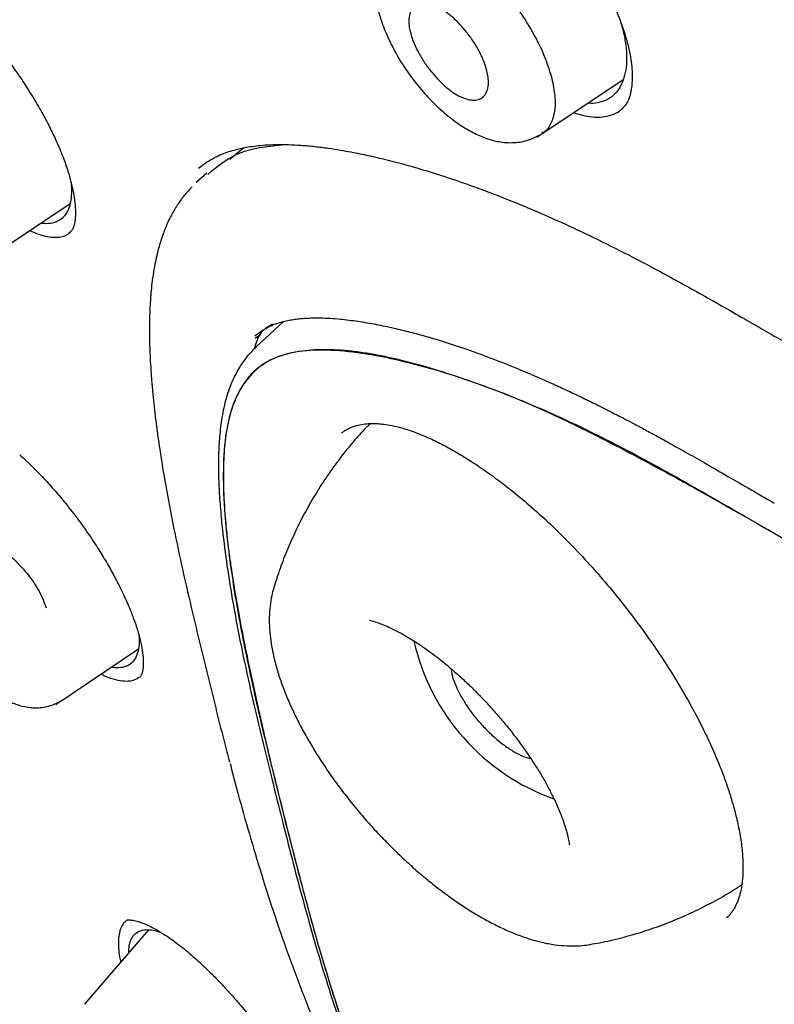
# Model space of a CAD drawing. Header units: millimetres. Extents: x 8 to 1894, y 12 to 2723.
# Tile 20 of 152: x 1386 to 1398, y 693 to 708. Entities that reach past the tile are written whole.
import ezdxf

# ---------------------------------------------------------------- set-up
doc = ezdxf.new("R2010")
doc.units = ezdxf.units.MM

msp = doc.modelspace()

# ---------------------------------------------------------------- linework, layer by layer
at = {"color": 7, "linetype": 'Continuous', "lineweight": 30}
for p, q in [((1394.318, 706.557), (1395.683, 707.474)), ((1395.669, 707.01), (1395.684, 707.023)), ((1389.686, 706.392), (1389.466, 706.204)), ((1389.098, 705.992), (1388.931, 705.842)), ((1388.994, 706.084), (1388.975, 706.069)), ((1385.618, 704.625), (1386.937, 705.511)), ((1386.94, 705.057), (1386.943, 705.06)), ((1390.314, 703.645), (1389.879, 703.244)), ((1389.948, 703.433), (1389.865, 703.378)), ((1391.684, 702.03), (1391.662, 702.011)), ((1390.158, 699.436), (1390.157, 699.43)), ((1391.68, 698.922), (1391.68, 698.922)), ((1386.714, 697.59), (1388.018, 698.466)), ((1394.834, 695.364), (1394.833, 695.365)), ((1388.18, 694.023), (1387.168, 692.849))]:
    msp.add_line(p, q, dxfattribs=at)
at = {"color": 7, "linetype": 'Continuous', "lineweight": 30, "flags": 128}
msp.add_lwpolyline([(1391.695, 702.039), (1391.676, 702.023), (1391.607, 701.958)], dxfattribs=at)
at = {"color": 7, "linetype": 'Continuous', "lineweight": 30}
msp.add_arc((1395.748, 699.353), 3.458, 192.7212, 250.4107, dxfattribs=at)
for points, knots in [([(1449.656, 646.305), (1449.76, 646.991), (1449.967, 648.357), (1449.976, 650.637), (1449.835, 653.011), (1449.556, 655.47), (1449.136, 658.249), (1448.551, 661.361), (1447.793, 664.806), (1446.85, 668.713), (1445.729, 673.079), (1444.507, 677.879), (1443.22, 682.731), (1441.782, 687.695), (1440.387, 691.953), (1439.109, 695.455), (1438.033, 698.152), (1436.809, 700.926), (1435.393, 703.783), (1433.839, 706.555), (1432.152, 709.208), (1430.372, 711.698), (1428.409, 714.121), (1426.333, 716.428), (1424.204, 718.611), (1421.691, 721.017), (1418.793, 723.596), (1415.521, 726.294), (1412.258, 728.818), (1409.012, 731.184), (1405.792, 733.383), (1402.611, 735.412), (1399.475, 737.292), (1396.377, 739.081), (1393.291, 740.857), (1390.213, 742.562), (1387.16, 744.138), (1384.158, 745.535), (1381.231, 746.733), (1378.389, 747.734), (1375.649, 748.502), (1373.335, 748.934), (1371.435, 749.077), (1369.913, 749.002), (1368.539, 748.685), (1367.376, 748.067), (1366.478, 747.122), (1365.795, 745.836), (1365.344, 744.279), (1365.23, 743.025), (1365.175, 742.429)], [0, 0, 0, 0, 0.0198977, 0.0395996, 0.0591642, 0.0786215, 0.0980121, 0.12334, 0.1485805, 0.1737294, 0.2078691, 0.2419619, 0.2762098, 0.3106234, 0.3452078, 0.3626069, 0.3801329, 0.3978086, 0.4156702, 0.4337533, 0.4489938, 0.4644095, 0.4798344, 0.4950682, 0.5101185, 0.5250269, 0.5471866, 0.5691857, 0.5910854, 0.6129458, 0.6347933, 0.656563, 0.6781905, 0.6996236, 0.7210558, 0.7426837, 0.7644548, 0.786298, 0.8081639, 0.830061, 0.852059, 0.8742193, 0.8891277, 0.9041794, 0.91941, 0.9348403, 0.9502474, 0.9654984, 0.9835762, 1, 1, 1, 1]), ([(1447.446, 646.265), (1447.532, 646.814), (1447.702, 647.91), (1447.751, 649.717), (1447.689, 651.605), (1447.521, 653.569), (1447.27, 655.588), (1446.891, 658.046), (1446.339, 660.969), (1445.587, 664.371), (1444.71, 667.984), (1443.725, 671.792), (1442.692, 675.771), (1441.629, 679.771), (1440.489, 683.824), (1439.223, 687.953), (1438.026, 691.472), (1436.96, 694.343), (1436.09, 696.531), (1435.132, 698.755), (1434.07, 701.019), (1432.883, 703.321), (1431.663, 705.459), (1430.435, 707.412), (1429.236, 709.167), (1427.941, 710.901), (1426.404, 712.784), (1424.618, 714.782), (1422.599, 716.869), (1420.398, 718.994), (1418.025, 721.143), (1415.49, 723.299), (1412.946, 725.344), (1410.401, 727.29), (1407.653, 729.293), (1404.71, 731.312), (1401.585, 733.315), (1398.489, 735.177), (1395.415, 736.955), (1392.352, 738.715), (1389.31, 740.394), (1386.308, 741.935), (1383.56, 743.204), (1381.069, 744.227), (1378.825, 745.045), (1376.646, 745.723), (1374.546, 746.241), (1372.658, 746.555), (1370.989, 746.665), (1369.543, 746.579), (1368.357, 746.296), (1367.425, 745.838), (1366.721, 745.257), (1366.152, 744.523), (1365.66, 743.562), (1365.282, 742.347), (1365.046, 740.867), (1364.955, 739.269), (1364.982, 737.581), (1365.106, 735.824), (1365.373, 733.414), (1365.858, 730.306), (1366.622, 726.467), (1367.518, 722.555), (1368.499, 718.602), (1369.512, 714.635), (1370.49, 710.876), (1371.477, 707.29), (1372.49, 703.871), (1373.61, 700.394), (1374.708, 697.289), (1375.745, 694.577), (1376.681, 692.279), (1377.705, 689.944), (1378.819, 687.572), (1379.662, 685.96), (1380.084, 685.153)], [0, 0, 0, 0, 0.011709, 0.0234, 0.035079, 0.046745, 0.058401, 0.070053, 0.08835, 0.106637, 0.124908, 0.145647, 0.166375, 0.187119, 0.207887, 0.228673, 0.249479, 0.259892, 0.270315, 0.28075, 0.291198, 0.301658, 0.31213, 0.319994, 0.327864, 0.335737, 0.343609, 0.354092, 0.364563, 0.37502, 0.38755, 0.400066, 0.41258, 0.425091, 0.437599, 0.45323, 0.468841, 0.484431, 0.499999, 0.515569, 0.531166, 0.546782, 0.562408, 0.574915, 0.587424, 0.599934, 0.612454, 0.624987, 0.635443, 0.645912, 0.656393, 0.664263, 0.672136, 0.680006, 0.687871, 0.698343, 0.708803, 0.71925, 0.729685, 0.740108, 0.750521, 0.771326, 0.792113, 0.81288, 0.833624, 0.854353, 0.875091, 0.892532, 0.909986, 0.927451, 0.944927, 0.955919, 0.966921, 0.977933, 0.988958, 1, 1, 1, 1]), ([(1395.484, 736.397), (1395.652, 736.3), (1395.974, 736.114), (1396.437, 735.846), (1396.858, 735.602), (1397.238, 735.381), (1397.575, 735.184), (1397.87, 735.012), (1398.126, 734.862), (1398.357, 734.726), (1398.774, 734.48), (1399.395, 734.112), (1400.438, 733.486), (1401.711, 732.708), (1403.156, 731.796), (1404.552, 730.886), (1405.899, 729.982), (1407.251, 729.049), (1408.538, 728.134), (1409.759, 727.244), (1410.913, 726.383), (1412.068, 725.502), (1413.227, 724.597), (1414.404, 723.656), (1415.339, 722.891), (1416.017, 722.325), (1416.417, 721.988), (1416.805, 721.659), (1417.198, 721.322), (1417.612, 720.964), (1418.042, 720.588), (1418.612, 720.085), (1419.309, 719.458), (1420.121, 718.712), (1420.942, 717.94), (1421.775, 717.14), (1422.625, 716.3), (1423.466, 715.444), (1424.297, 714.573), (1425.115, 713.684), (1425.919, 712.78), (1426.7, 711.866), (1427.453, 710.945), (1428.176, 710.02), (1428.875, 709.086), (1429.426, 708.315), (1429.847, 707.707), (1430.15, 707.26), (1430.454, 706.802), (1430.726, 706.383), (1430.955, 706.022), (1431.137, 705.733), (1431.296, 705.476), (1431.45, 705.223), (1431.616, 704.949), (1431.805, 704.631), (1432.012, 704.277), (1432.227, 703.904), (1432.439, 703.53), (1432.642, 703.166), (1432.888, 702.718), (1433.173, 702.187), (1433.495, 701.57), (1433.887, 700.797), (1434.34, 699.869), (1434.845, 698.789), (1435.379, 697.596), (1435.934, 696.294), (1436.502, 694.886), (1437.036, 693.493), (1437.616, 691.905), (1438.234, 690.126), (1438.881, 688.162), (1439.489, 686.218), (1440.064, 684.293), (1440.609, 682.384), (1441.131, 680.489), (1441.598, 678.74), (1442.019, 677.132), (1442.399, 675.661), (1442.776, 674.194), (1443.153, 672.727), (1443.529, 671.262), (1443.903, 669.796), (1444.295, 668.238), (1444.666, 666.728), (1445.044, 665.138), (1445.397, 663.589), (1445.748, 661.962), (1446.064, 660.391), (1446.348, 658.849), (1446.599, 657.33), (1446.782, 656.041), (1446.913, 654.974), (1447.004, 654.121), (1447.079, 653.279), (1447.135, 652.451), (1447.172, 651.633), (1447.184, 651.006), (1447.185, 650.558), (1447.182, 650.286), (1447.177, 650.014), (1447.168, 649.741), (1447.156, 649.469), (1447.14, 649.202), (1447.121, 648.949), (1447.104, 648.747), (1447.089, 648.596), (1447.078, 648.486), (1447.066, 648.377), (1447.051, 648.255), (1447.032, 648.107), (1447.008, 647.933), (1446.978, 647.736), (1446.941, 647.516), (1446.895, 647.273), (1446.839, 647.006), (1446.794, 646.824), (1446.77, 646.729)], [0, 0, 0, 0, 0.005154, 0.009884, 0.014188, 0.018068, 0.021524, 0.024504, 0.027077, 0.029334, 0.031588, 0.039811, 0.048252, 0.063358, 0.078464, 0.091951, 0.105439, 0.118927, 0.132415, 0.14386, 0.155305, 0.166749, 0.178191, 0.189738, 0.201737, 0.205994, 0.20995, 0.213671, 0.217566, 0.221703, 0.226037, 0.230466, 0.2388, 0.247039, 0.255014, 0.263756, 0.272498, 0.281237, 0.289975, 0.298713, 0.307464, 0.316237, 0.32481, 0.333365, 0.341914, 0.350496, 0.354415, 0.358464, 0.362644, 0.366854, 0.369823, 0.372441, 0.374709, 0.376792, 0.379291, 0.38217, 0.385428, 0.388911, 0.392313, 0.395628, 0.398857, 0.404568, 0.410206, 0.415845, 0.425918, 0.435995, 0.446078, 0.459579, 0.47308, 0.48658, 0.50007, 0.519674, 0.539285, 0.558898, 0.57851, 0.598123, 0.617736, 0.637348, 0.652758, 0.668168, 0.683578, 0.69899, 0.714399, 0.729808, 0.745383, 0.763841, 0.777968, 0.796396, 0.813876, 0.831037, 0.848197, 0.865355, 0.882512, 0.892578, 0.902642, 0.912706, 0.922768, 0.932828, 0.943038, 0.946501, 0.950013, 0.953564, 0.957143, 0.960751, 0.964386, 0.967903, 0.971034, 0.972689, 0.974209, 0.975607, 0.977268, 0.979374, 0.981924, 0.984738, 0.98795, 0.991563, 0.995578, 1, 1, 1, 1]), ([(1392.689, 711.04), (1392.711, 711.054), (1392.752, 711.079), (1392.819, 711.097), (1392.875, 711.105), (1392.941, 711.108), (1393.027, 711.104), (1393.148, 711.082), (1393.292, 711.039), (1393.46, 710.969), (1393.65, 710.867), (1393.86, 710.73), (1394.088, 710.555), (1394.301, 710.367), (1394.494, 710.176), (1394.668, 709.988), (1394.847, 709.774), (1395.027, 709.532), (1395.205, 709.264), (1395.36, 708.999), (1395.49, 708.745), (1395.596, 708.507), (1395.689, 708.264), (1395.733, 708.108), (1395.755, 708.028)], [0, 0, 0, 0, 0.048011, 0.086523, 0.11541, 0.135531, 0.173447, 0.213151, 0.25595, 0.301737, 0.350553, 0.402553, 0.45776, 0.516141, 0.556818, 0.600099, 0.646801, 0.696985, 0.750711, 0.807965, 0.853188, 0.900298, 0.949242, 1, 1, 1, 1]), ([(1391.977, 709.659), (1391.992, 709.68), (1392.043, 709.75), (1392.177, 709.806), (1392.37, 709.826), (1392.599, 709.78), (1392.852, 709.67), (1393.12, 709.505), (1393.392, 709.291), (1393.656, 709.034), (1393.904, 708.743), (1394.127, 708.431), (1394.316, 708.109), (1394.466, 707.787), (1394.524, 707.587), (1394.553, 707.488)], [0, 0, 0, 0, 0.036243, 0.11678, 0.196941, 0.276547, 0.356698, 0.437322, 0.517754, 0.597583, 0.67763, 0.758061, 0.838645, 0.91929, 1, 1, 1, 1]), ([(1391.973, 709.668), (1391.94, 709.625), (1391.879, 709.546), (1391.819, 709.414), (1391.781, 709.291), (1391.762, 709.185), (1391.754, 709.096), (1391.751, 709.019), (1391.752, 708.936), (1391.759, 708.846), (1391.772, 708.747), (1391.801, 708.591), (1391.862, 708.374), (1391.976, 708.095), (1392.127, 707.811), (1392.309, 707.534), (1392.515, 707.274), (1392.736, 707.043), (1392.96, 706.852), (1393.176, 706.703), (1393.382, 706.592), (1393.546, 706.529), (1393.675, 706.496), (1393.781, 706.477), (1393.898, 706.47), (1394.022, 706.477), (1394.146, 706.5), (1394.277, 706.544), (1394.357, 706.592), (1394.399, 706.617)], [0, 0, 0, 0, 0.039624, 0.073067, 0.100288, 0.126236, 0.14334, 0.160277, 0.178906, 0.19921, 0.221174, 0.244626, 0.300893, 0.359021, 0.419162, 0.479598, 0.539341, 0.598792, 0.656537, 0.709635, 0.758418, 0.807019, 0.82461, 0.847567, 0.876512, 0.902269, 0.931511, 0.964156, 1, 1, 1, 1]), ([(1392.301, 708.295), (1392.298, 708.319), (1392.292, 708.368), (1392.294, 708.452), (1392.315, 708.54), (1392.365, 708.615), (1392.455, 708.675), (1392.602, 708.685), (1392.762, 708.62), (1392.867, 708.551), (1392.92, 708.511), (1392.992, 708.451), (1393.083, 708.365), (1393.192, 708.242), (1393.305, 708.092), (1393.411, 707.916), (1393.498, 707.723), (1393.541, 707.568), (1393.552, 707.46), (1393.552, 707.373), (1393.533, 707.282), (1393.485, 707.203), (1393.415, 707.157), (1393.329, 707.141), (1393.204, 707.156), (1393.081, 707.209), (1392.976, 707.277), (1392.922, 707.318), (1392.85, 707.378), (1392.759, 707.466), (1392.649, 707.589), (1392.537, 707.74), (1392.432, 707.915), (1392.343, 708.109), (1392.315, 708.231), (1392.301, 708.295)], [0, 0, 0, 0, 0.017894, 0.035369, 0.069588, 0.102526, 0.134219, 0.193705, 0.248425, 0.260418, 0.274124, 0.289385, 0.315245, 0.344754, 0.377857, 0.414477, 0.454837, 0.498779, 0.516946, 0.534873, 0.569618, 0.603066, 0.634939, 0.665649, 0.694918, 0.749222, 0.761557, 0.775372, 0.790733, 0.816875, 0.846363, 0.879506, 0.916075, 0.956148, 1, 1, 1, 1]), ([(1395.64, 708.384), (1395.65, 708.353), (1395.685, 708.242), (1395.718, 708.064), (1395.74, 707.854), (1395.733, 707.664), (1395.699, 707.497), (1395.64, 707.354), (1395.556, 707.24), (1395.448, 707.157), (1395.317, 707.107), (1395.207, 707.089), (1395.137, 707.096), (1395.123, 707.098)], [0, 0, 0, 0, 0.041083, 0.144255, 0.247828, 0.351071, 0.455758, 0.560617, 0.663836, 0.767218, 0.870462, 0.973688, 1, 1, 1, 1]), ([(1385.752, 708.031), (1385.827, 707.938), (1385.973, 707.757), (1386.171, 707.476), (1386.344, 707.208), (1386.49, 706.957), (1386.613, 706.726), (1386.727, 706.487), (1386.826, 706.252), (1386.902, 706.033), (1386.95, 705.861), (1386.98, 705.734), (1386.998, 705.637), (1387.01, 705.555), (1387.019, 705.474), (1387.023, 705.403), (1387.023, 705.336), (1387.02, 705.275), (1387.012, 705.212), (1386.998, 705.15), (1386.976, 705.095), (1386.953, 705.071), (1386.941, 705.057)], [0, 0, 0, 0, 0.078505, 0.152227, 0.221089, 0.285, 0.343915, 0.397841, 0.469484, 0.530288, 0.580277, 0.619448, 0.648106, 0.675379, 0.705603, 0.738729, 0.762529, 0.792697, 0.831721, 0.879417, 0.935537, 1, 1, 1, 1]), ([(1395.755, 708.028), (1395.77, 707.961), (1395.799, 707.836), (1395.819, 707.677), (1395.826, 707.552), (1395.825, 707.458), (1395.82, 707.392), (1395.814, 707.34), (1395.806, 707.29), (1395.791, 707.226), (1395.767, 707.153), (1395.73, 707.074), (1395.69, 707.032), (1395.668, 707.009)], [0, 0, 0, 0, 0.130641, 0.242977, 0.337259, 0.413647, 0.47227, 0.508374, 0.557631, 0.63185, 0.730602, 0.853443, 1, 1, 1, 1]), ([(1394.553, 707.488), (1394.573, 707.393), (1394.611, 707.205), (1394.606, 706.964), (1394.547, 706.772), (1394.472, 706.659), (1394.407, 706.628), (1394.394, 706.622)], [0, 0, 0, 0, 0.236941, 0.472963, 0.70763, 0.944162, 1, 1, 1, 1]), ([(1394.899, 706.947), (1394.954, 706.93), (1395.073, 706.893), (1395.239, 706.872), (1395.398, 706.878), (1395.535, 706.92), (1395.628, 706.968), (1395.667, 707.01), (1395.675, 707.018)], [0, 0, 0, 0, 0.1720166, 0.3696776, 0.563789, 0.7574206, 0.9536696, 1, 1, 1, 1]), ([(1388.97, 706.067), (1389.011, 706.099), (1389.089, 706.161), (1389.213, 706.234), (1389.33, 706.289), (1389.443, 706.331), (1389.551, 706.362), (1389.652, 706.386), (1389.761, 706.407), (1389.882, 706.424), (1390.027, 706.438), (1390.198, 706.445), (1390.387, 706.444), (1390.593, 706.433), (1390.803, 706.414), (1391.012, 706.387), (1391.203, 706.357), (1391.369, 706.328), (1391.516, 706.299), (1391.654, 706.27), (1391.795, 706.238), (1391.948, 706.201), (1392.171, 706.144), (1392.475, 706.059), (1392.87, 705.936), (1393.242, 705.808), (1393.583, 705.682), (1393.888, 705.563), (1394.225, 705.424), (1394.625, 705.25), (1395.094, 705.033), (1395.64, 704.765), (1396.241, 704.45), (1396.898, 704.088), (1397.609, 703.682), (1398.104, 703.396), (1398.359, 703.248)], [0, 0, 0, 0, 0.029449, 0.05528, 0.077504, 0.096142, 0.112852, 0.128521, 0.143149, 0.161666, 0.181525, 0.204361, 0.230203, 0.254515, 0.280914, 0.305841, 0.327688, 0.346403, 0.361928, 0.376495, 0.391277, 0.407529, 0.425239, 0.46177, 0.501632, 0.544824, 0.571841, 0.600833, 0.632672, 0.667378, 0.712469, 0.761717, 0.81516, 0.87266, 0.934255, 1, 1, 1, 1]), ([(1389.116, 705.97), (1389.272, 706.102), (1389.58, 706.361), (1390.05, 706.414), (1390.281, 706.44)], [0, 0, 0, 0, 0.507232, 1, 1, 1, 1]), ([(1386.953, 705.847), (1386.957, 705.788), (1386.964, 705.667), (1386.944, 705.515), (1386.902, 705.387), (1386.835, 705.289), (1386.745, 705.223), (1386.633, 705.192), (1386.542, 705.187), (1386.485, 705.2), (1386.477, 705.202)], [0, 0, 0, 0, 0.136422, 0.277956, 0.419562, 0.559052, 0.698911, 0.83833, 0.977838, 1, 1, 1, 1]), ([(1388.868, 705.774), (1388.846, 705.752), (1388.778, 705.686), (1388.683, 705.562), (1388.584, 705.41), (1388.504, 705.26), (1388.446, 705.129), (1388.403, 705.015), (1388.368, 704.911), (1388.334, 704.794), (1388.301, 704.659), (1388.269, 704.505), (1388.243, 704.34), (1388.223, 704.177), (1388.21, 704.022), (1388.2, 703.862), (1388.193, 703.685), (1388.191, 703.48), (1388.195, 703.255), (1388.205, 703.03), (1388.217, 702.837), (1388.229, 702.689), (1388.238, 702.58), (1388.248, 702.479), (1388.259, 702.371), (1388.275, 702.225), (1388.297, 702.039), (1388.326, 701.82), (1388.382, 701.44), (1388.472, 700.907), (1388.607, 700.221), (1388.755, 699.543), (1388.939, 698.755), (1389.163, 697.852), (1389.34, 697.126), (1389.446, 696.733), (1389.461, 696.68)], [0, 0, 0, 0, 0.0134832, 0.0414272, 0.0689886, 0.0940372, 0.1152855, 0.1293205, 0.143534, 0.1597614, 0.177986, 0.1978547, 0.2202003, 0.240251, 0.2580237, 0.2758904, 0.2965879, 0.3196725, 0.3454856, 0.3717646, 0.3935854, 0.407715, 0.4188931, 0.4283299, 0.4396619, 0.4531348, 0.4740152, 0.4974005, 0.5206552, 0.5900301, 0.6574734, 0.7232752, 0.7881298, 0.8862842, 0.9844298, 1, 1, 1, 1]), ([(1386.3, 705.083), (1386.365, 705.055), (1386.518, 704.989), (1386.719, 704.969), (1386.874, 704.992), (1386.932, 705.052), (1386.949, 705.07)], [0, 0, 0, 0, 0.238504, 0.558278, 0.866081, 1, 1, 1, 1]), ([(1389.859, 703.415), (1389.896, 703.445), (1389.967, 703.501), (1390.082, 703.565), (1390.192, 703.61), (1390.299, 703.642), (1390.398, 703.665), (1390.49, 703.68), (1390.577, 703.69), (1390.669, 703.698), (1390.777, 703.702), (1390.905, 703.703), (1391.051, 703.697), (1391.246, 703.681), (1391.488, 703.65), (1391.771, 703.602), (1392.047, 703.544), (1392.31, 703.48), (1392.565, 703.411), (1392.818, 703.335), (1393.122, 703.237), (1393.49, 703.107), (1393.931, 702.935), (1394.317, 702.772), (1394.632, 702.631), (1394.865, 702.523), (1395.09, 702.416), (1395.291, 702.317), (1395.448, 702.237), (1395.576, 702.172), (1395.694, 702.111), (1395.832, 702.039), (1395.995, 701.951), (1396.191, 701.845), (1396.417, 701.72), (1396.678, 701.574), (1396.973, 701.406), (1397.305, 701.215), (1397.675, 701.001), (1397.935, 700.85), (1398.072, 700.772)], [0, 0, 0, 0, 0.030537, 0.057222, 0.080059, 0.099289, 0.116527, 0.132072, 0.145912, 0.159987, 0.176513, 0.195944, 0.217742, 0.240299, 0.278276, 0.316282, 0.351398, 0.383615, 0.414082, 0.444353, 0.474473, 0.520894, 0.570992, 0.623183, 0.648058, 0.673118, 0.698047, 0.719503, 0.736598, 0.747608, 0.7593, 0.773507, 0.790241, 0.809885, 0.833515, 0.859523, 0.889166, 0.922458, 0.959404, 1, 1, 1, 1]), ([(1390.147, 703.605), (1390.078, 703.566), (1389.93, 703.485), (1389.876, 703.304), (1389.848, 703.208)], [0, 0, 0, 0, 0.469027, 1, 1, 1, 1]), ([(1389.882, 703.245), (1389.83, 703.193), (1389.733, 703.095), (1389.624, 702.936), (1389.543, 702.793), (1389.48, 702.654), (1389.428, 702.51), (1389.385, 702.36), (1389.342, 702.159), (1389.306, 701.908), (1389.285, 701.608), (1389.282, 701.309), (1389.291, 701), (1389.314, 700.677), (1389.353, 700.274), (1389.417, 699.775), (1389.515, 699.168), (1389.641, 698.51), (1389.79, 697.817), (1389.955, 697.113), (1390.123, 696.429), (1390.287, 695.776), (1390.443, 695.159), (1390.599, 694.567), (1390.76, 693.985), (1390.936, 693.389), (1391.115, 692.82), (1391.299, 692.281), (1391.483, 691.774), (1391.687, 691.248), (1391.918, 690.699), (1392.177, 690.134), (1392.467, 689.56), (1392.689, 689.144), (1392.825, 688.92), (1392.844, 688.889)], [0, 0, 0, 0, 0.02031, 0.03807, 0.053304, 0.067485, 0.081465, 0.095237, 0.108793, 0.134179, 0.157868, 0.180641, 0.203898, 0.227658, 0.251914, 0.291769, 0.334017, 0.378696, 0.426689, 0.474482, 0.520196, 0.563848, 0.605536, 0.64454, 0.682737, 0.722071, 0.762562, 0.794009, 0.826135, 0.859019, 0.892834, 0.927205, 0.961196, 0.994707, 1, 1, 1, 1]), ([(1398.045, 700.307), (1397.668, 700.525), (1396.917, 700.961), (1395.814, 701.579), (1394.748, 702.111), (1393.726, 702.545), (1392.751, 702.88), (1391.934, 703.084), (1391.263, 703.186), (1390.731, 703.202), (1390.297, 703.13), (1389.968, 702.97), (1389.732, 702.746), (1389.555, 702.455), (1389.424, 702.06), (1389.358, 701.548), (1389.357, 700.928), (1389.42, 700.155), (1389.551, 699.231), (1389.76, 698.157), (1390.011, 697.063), (1390.284, 695.962), (1390.561, 694.869), (1390.859, 693.77), (1391.202, 692.652), (1391.566, 691.63), (1391.942, 690.707), (1392.324, 689.89), (1392.63, 689.292), (1392.825, 688.968), (1392.849, 688.927)], [0, 0, 0, 0, 0.045565, 0.091041, 0.136202, 0.181261, 0.226606, 0.272067, 0.302385, 0.332706, 0.362995, 0.385728, 0.408451, 0.431145, 0.45375, 0.483807, 0.513985, 0.544238, 0.58946, 0.634586, 0.679715, 0.724863, 0.770066, 0.815261, 0.860334, 0.905279, 0.935393, 0.965605, 0.99571, 1, 1, 1, 1]), ([(1398.045, 700.307), (1397.793, 700.451), (1397.304, 700.732), (1396.602, 701.125), (1395.948, 701.48), (1395.364, 701.785), (1394.847, 702.042), (1394.407, 702.247), (1394.118, 702.373), (1393.965, 702.436), (1393.919, 702.455), (1393.873, 702.473), (1393.828, 702.491), (1393.784, 702.509), (1393.56, 702.595), (1393.171, 702.737), (1392.637, 702.91), (1392.144, 703.043), (1391.752, 703.124), (1391.449, 703.169), (1391.221, 703.191), (1391.007, 703.201), (1390.805, 703.197), (1390.616, 703.18), (1390.439, 703.149), (1390.256, 703.101), (1390.071, 703.024), (1389.895, 702.906), (1389.769, 702.779), (1389.682, 702.662), (1389.622, 702.565), (1389.569, 702.46), (1389.521, 702.347), (1389.48, 702.225), (1389.43, 702.036), (1389.384, 701.756), (1389.358, 701.36), (1389.363, 700.907), (1389.39, 700.529), (1389.416, 700.274), (1389.428, 700.16), (1389.44, 700.062), (1389.453, 699.96), (1389.468, 699.854), (1389.491, 699.691), (1389.527, 699.464), (1389.587, 699.111), (1389.67, 698.669), (1389.78, 698.129), (1389.883, 697.653), (1389.973, 697.256), (1390.044, 696.951), (1390.119, 696.634), (1390.199, 696.307), (1390.293, 695.93), (1390.396, 695.522), (1390.505, 695.101), (1390.603, 694.726), (1390.682, 694.429), (1390.744, 694.202), (1390.79, 694.035), (1390.835, 693.877), (1390.887, 693.695), (1390.984, 693.368), (1391.126, 692.908), (1391.27, 692.477), (1391.368, 692.195), (1391.418, 692.054), (1391.468, 691.915), (1391.519, 691.778), (1391.57, 691.643), (1391.652, 691.429), (1391.767, 691.138), (1391.921, 690.771), (1392.08, 690.413), (1392.244, 690.063), (1392.413, 689.722), (1392.588, 689.389), (1392.731, 689.125), (1392.822, 688.971), (1392.849, 688.926)], [0, 0, 0, 0, 0.030448, 0.059193, 0.086254, 0.111653, 0.13265, 0.152402, 0.168777, 0.170852, 0.172912, 0.174957, 0.176985, 0.178998, 0.180996, 0.207351, 0.232534, 0.256601, 0.279613, 0.292318, 0.304717, 0.316826, 0.328661, 0.340242, 0.351588, 0.362719, 0.377656, 0.392543, 0.407475, 0.414989, 0.42255, 0.430168, 0.437855, 0.445622, 0.453479, 0.472236, 0.492478, 0.514293, 0.537753, 0.544506, 0.548693, 0.553025, 0.557503, 0.562126, 0.566896, 0.578719, 0.591359, 0.612074, 0.634677, 0.659174, 0.671381, 0.68401, 0.697062, 0.710538, 0.724436, 0.743636, 0.760965, 0.776422, 0.790008, 0.79759, 0.804431, 0.810532, 0.816948, 0.826738, 0.850278, 0.872496, 0.878099, 0.883612, 0.889037, 0.894373, 0.899621, 0.904781, 0.919138, 0.932984, 0.946337, 0.959213, 0.971633, 0.983621, 0.995201, 1, 1, 1, 1]), ([(1391.608, 701.957), (1391.545, 701.887), (1391.404, 701.734), (1391.204, 701.484), (1391.006, 701.21), (1390.824, 700.928), (1390.657, 700.639), (1390.507, 700.344), (1390.373, 700.043), (1390.255, 699.74), (1390.19, 699.534), (1390.157, 699.432)], [0, 0, 0, 0, 0.09615, 0.211655, 0.326533, 0.440762, 0.554315, 0.667158, 0.779252, 0.890547, 1, 1, 1, 1]), ([(1391.23, 701.88), (1391.253, 701.898), (1391.299, 701.932), (1391.384, 701.975), (1391.486, 702.008), (1391.598, 702.027), (1391.703, 702.033), (1391.801, 702.03), (1391.905, 702.021), (1392.029, 702), (1392.184, 701.963), (1392.367, 701.904), (1392.572, 701.822), (1392.784, 701.721), (1393.002, 701.604), (1393.223, 701.471), (1393.453, 701.32), (1393.687, 701.153), (1393.935, 700.962), (1394.218, 700.726), (1394.534, 700.441), (1394.872, 700.107), (1395.201, 699.753), (1395.513, 699.388), (1395.811, 699.013), (1396.096, 698.624), (1396.369, 698.22), (1396.598, 697.847), (1396.786, 697.514), (1396.935, 697.227), (1397.086, 696.911), (1397.224, 696.586), (1397.334, 696.283), (1397.415, 696.025), (1397.478, 695.787), (1397.53, 695.537), (1397.565, 695.29), (1397.58, 695.047), (1397.573, 694.82), (1397.547, 694.66), (1397.52, 694.559), (1397.5, 694.495), (1397.472, 694.428), (1397.435, 694.356), (1397.385, 694.281), (1397.341, 694.236), (1397.318, 694.213)], [0, 0, 0, 0, 0.021291, 0.04247, 0.063553, 0.083544, 0.100621, 0.11476, 0.128263, 0.145154, 0.164025, 0.185281, 0.208563, 0.230919, 0.251711, 0.274566, 0.295694, 0.31762, 0.340631, 0.364716, 0.396278, 0.428071, 0.459373, 0.490194, 0.520548, 0.551137, 0.582743, 0.615377, 0.63772, 0.66053, 0.682632, 0.712869, 0.739566, 0.758929, 0.780271, 0.804292, 0.830107, 0.854934, 0.884341, 0.913095, 0.922645, 0.932811, 0.945555, 0.961005, 0.979154, 1, 1, 1, 1]), ([(1386.141, 701.538), (1386.206, 701.478), (1386.333, 701.362), (1386.521, 701.167), (1386.699, 700.969), (1386.884, 700.749), (1387.07, 700.508), (1387.252, 700.253), (1387.409, 700.011), (1387.544, 699.786), (1387.657, 699.579), (1387.764, 699.368), (1387.859, 699.161), (1387.944, 698.946), (1388.012, 698.748), (1388.061, 698.56), (1388.084, 698.423), (1388.093, 698.324), (1388.096, 698.249), (1388.093, 698.179), (1388.084, 698.113), (1388.07, 698.057), (1388.051, 698.034), (1388.042, 698.022)], [0, 0, 0, 0, 0.053654, 0.105276, 0.154797, 0.202149, 0.261822, 0.317544, 0.36938, 0.41748, 0.46184, 0.502403, 0.556019, 0.600943, 0.652717, 0.704044, 0.755171, 0.780704, 0.808267, 0.843934, 0.887923, 0.94, 1, 1, 1, 1]), ([(1384.405, 700.735), (1384.381, 700.704), (1384.336, 700.647), (1384.282, 700.538), (1384.246, 700.422), (1384.228, 700.307), (1384.224, 700.217), (1384.226, 700.129), (1384.235, 700.035), (1384.252, 699.931), (1384.276, 699.824), (1384.313, 699.696), (1384.371, 699.534), (1384.448, 699.356), (1384.543, 699.169), (1384.653, 698.978), (1384.783, 698.775), (1384.928, 698.573), (1385.076, 698.387), (1385.222, 698.223), (1385.362, 698.082), (1385.506, 697.95), (1385.651, 697.833), (1385.795, 697.734), (1385.942, 697.65), (1386.093, 697.585), (1386.233, 697.549), (1386.357, 697.534), (1386.462, 697.535), (1386.576, 697.553), (1386.692, 697.589), (1386.765, 697.632), (1386.804, 697.655)], [0, 0, 0, 0, 0.028031, 0.053298, 0.085909, 0.112229, 0.132506, 0.149227, 0.175943, 0.199032, 0.22292, 0.253487, 0.29074, 0.334717, 0.372083, 0.4132, 0.458138, 0.50413, 0.547591, 0.588557, 0.62687, 0.662607, 0.706314, 0.745565, 0.780369, 0.825903, 0.8671, 0.886964, 0.914592, 0.938672, 0.967228, 1, 1, 1, 1]), ([(1403.45, 679.048), (1403.748, 678.877), (1404.345, 678.534), (1405.238, 678.051), (1406.116, 677.623), (1406.973, 677.267), (1407.872, 676.965), (1408.797, 676.743), (1409.627, 676.635), (1410.31, 676.616), (1410.856, 676.664), (1411.306, 676.779), (1411.655, 676.959), (1411.914, 677.182), (1412.117, 677.462), (1412.275, 677.836), (1412.363, 678.32), (1412.376, 678.911), (1412.316, 679.651), (1412.173, 680.546), (1411.946, 681.597), (1411.678, 682.678), (1411.385, 683.818), (1411.095, 685.005), (1410.773, 686.255), (1410.452, 687.363), (1410.135, 688.32), (1409.844, 689.114), (1409.502, 689.925), (1409.126, 690.687), (1408.719, 691.391), (1408.298, 692.029), (1407.83, 692.658), (1407.261, 693.337), (1406.588, 694.047), (1405.825, 694.78), (1404.915, 695.59), (1403.864, 696.465), (1402.678, 697.376), (1401.499, 698.213), (1400.331, 698.971), (1399.179, 699.655), (1398.423, 700.089), (1398.045, 700.307)], [0, 0, 0, 0, 0.0249063, 0.0497457, 0.0745171, 0.0993195, 0.1243082, 0.1556384, 0.1868927, 0.2077876, 0.2286807, 0.2495073, 0.2651313, 0.2807795, 0.2964179, 0.3120158, 0.3328169, 0.3536921, 0.3744994, 0.405554, 0.4366966, 0.4679243, 0.4991567, 0.5340946, 0.5690152, 0.6039468, 0.6245869, 0.6452808, 0.6659227, 0.6864829, 0.7021013, 0.7177819, 0.7334825, 0.7491896, 0.7701176, 0.7910679, 0.8120165, 0.8434276, 0.8747581, 0.9058916, 0.9370956, 0.9685172, 1, 1, 1, 1]), ([(1403.45, 679.048), (1403.7, 678.906), (1404.186, 678.628), (1404.892, 678.25), (1405.552, 677.915), (1406.143, 677.635), (1406.669, 677.406), (1407.022, 677.266), (1407.24, 677.185), (1407.337, 677.15), (1407.433, 677.117), (1407.526, 677.086), (1407.618, 677.056), (1407.707, 677.028), (1407.955, 676.954), (1408.349, 676.848), (1408.875, 676.733), (1409.369, 676.655), (1409.766, 676.618), (1410.077, 676.608), (1410.314, 676.611), (1410.54, 676.627), (1410.755, 676.654), (1410.959, 676.692), (1411.152, 676.743), (1411.352, 676.81), (1411.553, 676.903), (1411.745, 677.032), (1411.889, 677.165), (1411.996, 677.293), (1412.074, 677.407), (1412.142, 677.531), (1412.201, 677.664), (1412.262, 677.837), (1412.316, 678.062), (1412.355, 678.351), (1412.367, 678.597), (1412.368, 678.784), (1412.366, 678.903), (1412.361, 679.026), (1412.354, 679.152), (1412.344, 679.282), (1412.332, 679.415), (1412.305, 679.671), (1412.249, 680.068), (1412.155, 680.603), (1412.075, 680.993), (1412.027, 681.215), (1412.013, 681.278), (1411.999, 681.342), (1411.984, 681.406), (1411.969, 681.47), (1411.954, 681.536), (1411.929, 681.645), (1411.89, 681.81), (1411.833, 682.044), (1411.765, 682.316), (1411.687, 682.627), (1411.599, 682.975), (1411.502, 683.363), (1411.389, 683.812), (1411.267, 684.297), (1411.143, 684.794), (1411.026, 685.252), (1410.919, 685.671), (1410.819, 686.051), (1410.74, 686.346), (1410.677, 686.573), (1410.625, 686.759), (1410.565, 686.964), (1410.498, 687.188), (1410.436, 687.389), (1410.381, 687.566), (1410.333, 687.715), (1410.285, 687.864), (1410.236, 688.01), (1410.187, 688.156), (1410.096, 688.419), (1409.961, 688.795), (1409.772, 689.279), (1409.613, 689.655), (1409.491, 689.927), (1409.411, 690.099), (1409.329, 690.269), (1409.247, 690.435), (1409.163, 690.598), (1409.029, 690.851), (1408.835, 691.194), (1408.568, 691.625), (1408.329, 691.979), (1408.129, 692.257), (1407.974, 692.463), (1407.815, 692.668), (1407.652, 692.87), (1407.483, 693.07), (1407.217, 693.375), (1406.841, 693.784), (1406.34, 694.292), (1405.807, 694.802), (1405.217, 695.335), (1404.568, 695.89), (1403.887, 696.442), (1403.402, 696.82), (1403.124, 697.031), (1403.035, 697.098), (1402.946, 697.165), (1402.856, 697.233), (1402.766, 697.3), (1402.524, 697.479), (1402.117, 697.772), (1401.533, 698.171), (1400.908, 698.58), (1400.245, 698.998), (1399.544, 699.426), (1398.804, 699.866), (1398.303, 700.157), (1398.045, 700.307)], [0, 0, 0, 0, 0.020897, 0.040614, 0.059169, 0.076581, 0.090979, 0.104533, 0.107462, 0.11035, 0.113198, 0.116006, 0.118773, 0.121501, 0.12419, 0.141529, 0.158303, 0.174549, 0.19031, 0.199116, 0.207787, 0.216334, 0.224765, 0.233093, 0.241327, 0.24948, 0.260022, 0.270451, 0.280813, 0.287021, 0.293234, 0.299464, 0.30572, 0.312015, 0.32252, 0.33352, 0.345052, 0.349061, 0.353136, 0.357276, 0.361484, 0.36576, 0.370105, 0.374521, 0.390425, 0.407497, 0.423501, 0.425356, 0.427222, 0.429099, 0.430989, 0.43289, 0.434803, 0.436728, 0.442444, 0.449229, 0.457083, 0.466007, 0.475999, 0.487059, 0.499188, 0.514374, 0.528406, 0.541282, 0.553004, 0.563574, 0.572991, 0.577499, 0.582279, 0.588259, 0.594304, 0.600463, 0.604511, 0.608507, 0.612454, 0.61635, 0.620196, 0.623993, 0.637182, 0.649648, 0.661412, 0.665847, 0.67018, 0.674411, 0.678544, 0.682581, 0.686523, 0.697314, 0.707888, 0.718305, 0.723476, 0.728631, 0.733779, 0.738928, 0.744087, 0.749263, 0.762807, 0.776842, 0.79144, 0.806666, 0.824534, 0.843329, 0.860683, 0.863014, 0.865359, 0.867718, 0.870091, 0.872478, 0.874879, 0.889262, 0.904767, 0.921423, 0.939256, 0.958286, 0.97853, 1, 1, 1, 1]), ([(1385.906, 699.991), (1385.942, 699.966), (1386.065, 699.882), (1386.264, 699.659), (1386.469, 699.374), (1386.529, 699.202), (1386.559, 699.116)], [0, 0, 0, 0, 0.124763, 0.416353, 0.708222, 1, 1, 1, 1]), ([(1390.157, 699.426), (1390.146, 699.387), (1390.12, 699.295), (1390.097, 699.143), (1390.085, 698.969), (1390.089, 698.785), (1390.109, 698.591), (1390.146, 698.388), (1390.198, 698.178), (1390.265, 697.964), (1390.346, 697.748), (1390.44, 697.531), (1390.546, 697.313), (1390.662, 697.096), (1390.789, 696.879), (1390.926, 696.664), (1391.071, 696.451), (1391.225, 696.24), (1391.387, 696.033), (1391.555, 695.83), (1391.73, 695.632), (1391.911, 695.44), (1392.096, 695.254), (1392.286, 695.076), (1392.479, 694.906), (1392.675, 694.744), (1392.873, 694.592), (1393.074, 694.45), (1393.275, 694.319), (1393.478, 694.199), (1393.682, 694.091), (1393.886, 693.997), (1394.091, 693.916), (1394.296, 693.851), (1394.5, 693.803), (1394.693, 693.776), (1394.873, 693.767), (1395.026, 693.772), (1395.119, 693.788), (1395.158, 693.794)], [0, 0, 0, 0, 0.017751, 0.041806, 0.067014, 0.093454, 0.121023, 0.149423, 0.178253, 0.207104, 0.235761, 0.264157, 0.29229, 0.320185, 0.347879, 0.375406, 0.402802, 0.430097, 0.457321, 0.484498, 0.511654, 0.538813, 0.565989, 0.593208, 0.620495, 0.647877, 0.675384, 0.703053, 0.730921, 0.759031, 0.787429, 0.816156, 0.845231, 0.874622, 0.904163, 0.933415, 0.958675, 0.982765, 1, 1, 1, 1]), ([(1391.674, 698.923), (1391.687, 698.919), (1391.728, 698.909), (1391.811, 698.882), (1391.919, 698.839), (1392.04, 698.783), (1392.17, 698.716), (1392.309, 698.635), (1392.455, 698.542), (1392.606, 698.437), (1392.761, 698.32), (1392.918, 698.193), (1393.077, 698.055), (1393.235, 697.909), (1393.391, 697.755), (1393.544, 697.594), (1393.693, 697.427), (1393.837, 697.257), (1393.974, 697.083), (1394.103, 696.908), (1394.224, 696.733), (1394.335, 696.559), (1394.437, 696.389), (1394.527, 696.222), (1394.606, 696.062), (1394.674, 695.91), (1394.729, 695.767), (1394.767, 695.653), (1394.785, 695.589), (1394.792, 695.566)], [0, 0, 0, 0, 0.016801, 0.051509, 0.086922, 0.123045, 0.15984, 0.197245, 0.235186, 0.27359, 0.312383, 0.351497, 0.390871, 0.430448, 0.470177, 0.51001, 0.549903, 0.589813, 0.629687, 0.66948, 0.709147, 0.748642, 0.787911, 0.8269, 0.865546, 0.903781, 0.941536, 0.978737, 1, 1, 1, 1]), ([(1388.025, 698.688), (1388.027, 698.664), (1388.035, 698.582), (1388.023, 698.466), (1387.989, 698.344), (1387.929, 698.253), (1387.846, 698.193), (1387.74, 698.167), (1387.655, 698.164), (1387.6, 698.179), (1387.594, 698.181)], [0, 0, 0, 0, 0.0632735, 0.2174097, 0.3714565, 0.5232907, 0.6755919, 0.827341, 0.9791879, 1, 1, 1, 1]), ([(1387.429, 698.07), (1387.466, 698.052), (1387.56, 698.007), (1387.696, 697.969), (1387.835, 697.954), (1387.954, 697.97), (1388.014, 698.008), (1388.044, 698.026)], [0, 0, 0, 0, 0.138189, 0.357773, 0.573721, 0.789419, 1, 1, 1, 1]), ([(1392.964, 698.152), (1392.964, 698.138), (1392.966, 698.084), (1393.001, 697.967), (1393.069, 697.805), (1393.165, 697.634), (1393.282, 697.462), (1393.418, 697.294), (1393.568, 697.139), (1393.725, 697), (1393.883, 696.883), (1394.035, 696.796), (1394.15, 696.746), (1394.207, 696.736), (1394.222, 696.733)], [0, 0, 0, 0, 0.029586, 0.122625, 0.216638, 0.310879, 0.403802, 0.497175, 0.590925, 0.684977, 0.778203, 0.871222, 0.965385, 1, 1, 1, 1]), ([(1389.469, 696.654), (1389.475, 696.63), (1389.589, 696.182), (1389.835, 695.303), (1390.248, 693.992), (1390.699, 692.785), (1391.174, 691.687), (1391.617, 690.765), (1391.964, 690.15), (1392.123, 689.867)], [0, 0, 0, 0, 0.010955, 0.212168, 0.41294, 0.613696, 0.748755, 0.88459, 1, 1, 1, 1]), ([(1394.792, 695.566), (1394.797, 695.544), (1394.812, 695.485), (1394.826, 695.417), (1394.831, 695.377), (1394.832, 695.367)], [0, 0, 0, 0, 0.2904351, 0.8050831, 1, 1, 1, 1]), ([(1395.16, 693.795), (1395.209, 693.803), (1395.375, 693.831), (1395.655, 693.897), (1395.998, 693.995), (1396.334, 694.112), (1396.662, 694.247), (1396.981, 694.4), (1397.28, 694.561), (1397.467, 694.68), (1397.554, 694.736)], [0, 0, 0, 0, 0.057342, 0.195384, 0.333374, 0.470835, 0.607725, 0.744025, 0.87972, 1, 1, 1, 1]), ([(1387.836, 694.176), (1387.818, 694.161), (1387.778, 694.129), (1387.737, 694.053), (1387.709, 693.956), (1387.698, 693.84), (1387.705, 693.707), (1387.719, 693.597), (1387.736, 693.528), (1387.74, 693.513)], [0, 0, 0, 0, 0.1392649, 0.30213, 0.465391, 0.6289769, 0.7927542, 0.9565839, 1, 1, 1, 1]), ([(1387.835, 694.177), (1387.838, 694.179), (1387.845, 694.182), (1387.86, 694.182), (1387.877, 694.182), (1387.896, 694.18), (1387.921, 694.178), (1387.954, 694.172), (1388.001, 694.161), (1388.067, 694.14), (1388.156, 694.104), (1388.27, 694.049), (1388.363, 693.992), (1388.412, 693.962)], [0, 0, 0, 0, 0.118147, 0.218563, 0.300829, 0.364449, 0.411835, 0.463329, 0.533106, 0.621415, 0.728507, 0.854623, 1, 1, 1, 1]), ([(1387.867, 693.661), (1387.867, 693.69), (1387.868, 693.768), (1387.896, 693.865), (1387.949, 693.953), (1388.028, 694.008), (1388.129, 694.031), (1388.243, 694.026), (1388.331, 693.999), (1388.372, 693.986)], [0, 0, 0, 0, 0.093453, 0.250581, 0.405053, 0.559564, 0.714351, 0.868873, 1, 1, 1, 1]), ([(1388.412, 693.962), (1388.491, 693.909), (1388.641, 693.807), (1388.871, 693.616), (1389.081, 693.424), (1389.268, 693.237), (1389.429, 693.065), (1389.564, 692.912), (1389.679, 692.777), (1389.811, 692.613), (1389.962, 692.414), (1390.129, 692.178), (1390.281, 691.944), (1390.428, 691.702), (1390.57, 691.442), (1390.688, 691.197), (1390.776, 690.981), (1390.835, 690.807), (1390.877, 690.652), (1390.902, 690.521), (1390.913, 690.412), (1390.913, 690.34), (1390.909, 690.294), (1390.904, 690.263), (1390.898, 690.235), (1390.891, 690.212), (1390.883, 690.203), (1390.879, 690.198)], [0, 0, 0, 0, 0.062056, 0.118514, 0.169175, 0.213877, 0.252529, 0.2851, 0.311885, 0.336742, 0.384356, 0.429493, 0.47364, 0.518664, 0.56997, 0.62782, 0.669851, 0.71152, 0.75144, 0.78964, 0.826115, 0.859215, 0.876983, 0.89782, 0.925382, 0.959555, 1, 1, 1, 1])]:
    msp.add_open_spline(points, degree=3, knots=knots, dxfattribs=at)

doc.saveas('drawing.dxf')
